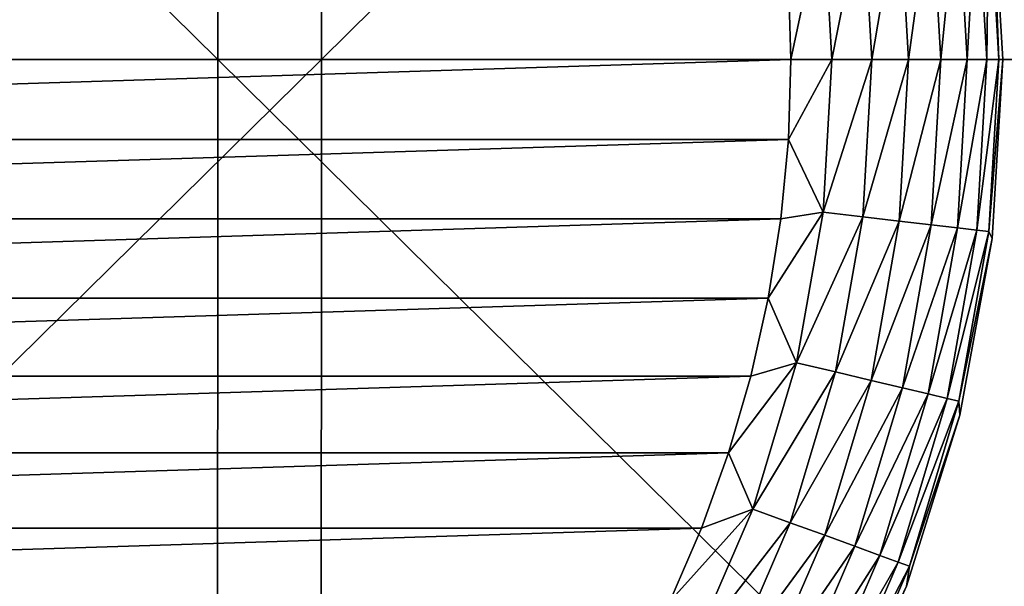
# Model space of a CAD drawing. Header units: millimetres. Extents: x -80 to 80, y -80 to 80.
# Tile 96 of 170: x 1.18 to 3.5, y -1.24 to 0.09. Entities that reach past the tile are written whole.
import ezdxf

# ---------------------------------------------------------------- set-up
doc = ezdxf.new("R2010")
doc.units = ezdxf.units.MM
doc.header["$LTSCALE"] = 13.670324
for name, color, linetype in [('1', 7, 'CONTINUOUS'), ('15', 7, 'CONTINUOUS'), ('16', 7, 'CONTINUOUS'), ('17', 7, 'CONTINUOUS'), ('18', 7, 'CONTINUOUS'), ('19', 7, 'CONTINUOUS'), ('2', 7, 'CONTINUOUS')]:
    doc.layers.add(name, color=color, linetype=linetype)

msp = doc.modelspace()

# ---------------------------------------------------------------- linework, layer by layer
at = {"layer": '1', "color": 7, "linetype": 'Continuous'}
for points in [[(1.8936, 0, 79.9776), (1.8918, 3.4896, 79.9015), (-1.6494, 0, 79.983), (1.8936, 0, 79.9776)], [(-1.6494, 0, 79.983), (1.8918, 3.4896, 79.9015), (-1.6479, 3.4896, 79.9069), (-1.6494, 0, 79.983)], [(1.8936, 0, 79.9776), (5.4278, 3.4896, 79.7393), (1.8918, 3.4896, 79.9015), (1.8936, 0, 79.9776)], [(5.433, 0, 79.8153), (5.4278, 3.4896, 79.7393), (1.8936, 0, 79.9776), (5.433, 0, 79.8153)], [(-1.6479, -3.4896, 79.9069), (1.8936, 0, 79.9776), (-1.6494, 0, 79.983), (-1.6479, -3.4896, 79.9069)], [(1.8918, -3.4896, 79.9015), (1.8936, 0, 79.9776), (-1.6479, -3.4896, 79.9069), (1.8918, -3.4896, 79.9015)], [(5.4278, -3.4896, 79.7393), (5.433, 0, 79.8153), (1.8918, -3.4896, 79.9015), (5.4278, -3.4896, 79.7393)], [(1.8918, -3.4896, 79.9015), (5.433, 0, 79.8153), (1.8936, 0, 79.9776), (1.8918, -3.4896, 79.9015)]]:
    msp.add_3dface(points, dxfattribs=at)
at = {"layer": '15', "color": 42, "linetype": 'Continuous', "true_color": 0xd9ad06}
for points in [[(-2.9941, 0.1881, 113.9065), (-3, 0, 113.9065), (2.9941, 0.1881, 113.9065), (-2.9941, 0.1881, 113.9065)], [(2.9941, 0.1881, 113.9065), (-3, 0, 113.9065), (3, 0, 113.9065), (2.9941, 0.1881, 113.9065)], [(3, 0, 113.9065), (-3, 0, 113.9065), (-2.9941, -0.1881, 113.9065), (3, 0, 113.9065)], [(2.9941, -0.1881, 113.9065), (3, 0, 113.9065), (-2.9941, -0.1881, 113.9065), (2.9941, -0.1881, 113.9065)], [(-2.9764, -0.3754, 113.9065), (2.9941, -0.1881, 113.9065), (-2.9941, -0.1881, 113.9065), (-2.9764, -0.3754, 113.9065)], [(2.9764, -0.3754, 113.9065), (2.9941, -0.1881, 113.9065), (-2.9764, -0.3754, 113.9065), (2.9764, -0.3754, 113.9065)], [(-2.9469, -0.5618, 113.9065), (2.9764, -0.3754, 113.9065), (-2.9764, -0.3754, 113.9065), (-2.9469, -0.5618, 113.9065)], [(2.9469, -0.5618, 113.9065), (2.9764, -0.3754, 113.9065), (-2.9469, -0.5618, 113.9065), (2.9469, -0.5618, 113.9065)], [(-2.9058, -0.7457, 113.9065), (2.9469, -0.5618, 113.9065), (-2.9469, -0.5618, 113.9065), (-2.9058, -0.7457, 113.9065)], [(2.9058, -0.7457, 113.9065), (2.9469, -0.5618, 113.9065), (-2.9058, -0.7457, 113.9065), (2.9058, -0.7457, 113.9065)], [(-2.8533, -0.9266, 113.9065), (2.9058, -0.7457, 113.9065), (-2.9058, -0.7457, 113.9065), (-2.8533, -0.9266, 113.9065)], [(2.8533, -0.9266, 113.9065), (2.9058, -0.7457, 113.9065), (-2.8533, -0.9266, 113.9065), (2.8533, -0.9266, 113.9065)], [(-2.7895, -1.1041, 113.9065), (2.8533, -0.9266, 113.9065), (-2.8533, -0.9266, 113.9065), (-2.7895, -1.1041, 113.9065)], [(2.7895, -1.1041, 113.9065), (2.8533, -0.9266, 113.9065), (-2.7895, -1.1041, 113.9065), (2.7895, -1.1041, 113.9065)], [(-2.7146, -1.277, 113.9065), (2.7895, -1.1041, 113.9065), (-2.7895, -1.1041, 113.9065), (-2.7146, -1.277, 113.9065)], [(2.7146, -1.277, 113.9065), (2.7895, -1.1041, 113.9065), (-2.7146, -1.277, 113.9065), (2.7146, -1.277, 113.9065)]]:
    msp.add_3dface(points, dxfattribs=at)
at = {"layer": '16', "color": 42, "linetype": 'Continuous', "true_color": 0xd9ad06}
for points in [[(3.4745, 0.4219, 113.4065), (3.5, 0, 113.4065), (3.4745, 0.4219, 78.9065), (3.4745, 0.4219, 113.4065)], [(3.4745, 0.4219, 78.9065), (3.5, 0, 113.4065), (3.5, 0, 78.9065), (3.4745, 0.4219, 78.9065)]]:
    msp.add_3dface(points, dxfattribs=at)
at = {"layer": '17', "color": 42, "linetype": 'Continuous', "true_color": 0xd9ad06}
for points in [[(3.5, 0, 78.9065), (3.5, 0, 113.4065), (3.4745, -0.4219, 113.4065), (3.5, 0, 78.9065)], [(3.5, 0, 78.9065), (3.4745, -0.4219, 113.4065), (3.4745, -0.4219, 78.9065), (3.5, 0, 78.9065)], [(3.4745, -0.4219, 113.4065), (3.3983, -0.8376, 113.4065), (3.4745, -0.4219, 78.9065), (3.4745, -0.4219, 113.4065)], [(3.4745, -0.4219, 78.9065), (3.3983, -0.8376, 113.4065), (3.3983, -0.8376, 78.9065), (3.4745, -0.4219, 78.9065)], [(3.3983, -0.8376, 113.4065), (3.2726, -1.2411, 113.4065), (3.3983, -0.8376, 78.9065), (3.3983, -0.8376, 113.4065)], [(3.3983, -0.8376, 78.9065), (3.2726, -1.2411, 113.4065), (3.2726, -1.2411, 78.9065), (3.3983, -0.8376, 78.9065)], [(3.2726, -1.2411, 113.4065), (3.0991, -1.6265, 113.4065), (3.2726, -1.2411, 78.9065), (3.2726, -1.2411, 113.4065)], [(3.2726, -1.2411, 78.9065), (3.0991, -1.6265, 113.4065), (3.0991, -1.6265, 78.9065), (3.2726, -1.2411, 78.9065)]]:
    msp.add_3dface(points, dxfattribs=at)
at = {"layer": '18', "color": 42, "linetype": 'Continuous', "true_color": 0xd9ad06}
for points in [[(3.4745, 0.4219, 113.4065), (3.4668, 0.4052, 113.5041), (3.4904, 0, 113.5041), (3.4745, 0.4219, 113.4065)], [(3.5, 0, 113.4065), (3.4745, 0.4219, 113.4065), (3.4904, 0, 113.5041), (3.5, 0, 113.4065)], [(3.3307, 0.3893, 113.7603), (3.3533, 0, 113.7603), (3.3925, 0.3965, 113.6845), (3.3307, 0.3893, 113.7603)], [(3.3925, 0.3965, 113.6845), (3.3533, 0, 113.7603), (3.4156, 0, 113.6845), (3.3925, 0.3965, 113.6845)], [(3.3925, 0.3965, 113.6845), (3.4156, 0, 113.6845), (3.4385, 0.4019, 113.598), (3.3925, 0.3965, 113.6845)], [(3.4385, 0.4019, 113.598), (3.4156, 0, 113.6845), (3.4619, 0, 113.598), (3.4385, 0.4019, 113.598)], [(3.4385, 0.4019, 113.598), (3.4619, 0, 113.598), (3.4668, 0.4052, 113.5041), (3.4385, 0.4019, 113.598)], [(3.4668, 0.4052, 113.5041), (3.4619, 0, 113.598), (3.4904, 0, 113.5041), (3.4668, 0.4052, 113.5041)], [(3.1693, 0.3704, 113.8687), (3.1909, 0, 113.8687), (3.2553, 0.3805, 113.8225), (3.1693, 0.3704, 113.8687)], [(3.2553, 0.3805, 113.8225), (3.1909, 0, 113.8687), (3.2775, 0, 113.8225), (3.2553, 0.3805, 113.8225)], [(3.2553, 0.3805, 113.8225), (3.2775, 0, 113.8225), (3.3307, 0.3893, 113.7603), (3.2553, 0.3805, 113.8225)], [(3.3307, 0.3893, 113.7603), (3.2775, 0, 113.8225), (3.3533, 0, 113.7603), (3.3307, 0.3893, 113.7603)], [(2.9941, 0.1881, 113.9065), (3, 0, 113.9065), (3.076, 0.3595, 113.897), (2.9941, 0.1881, 113.9065)], [(3.076, 0.3595, 113.897), (3, 0, 113.9065), (3.097, 0, 113.897), (3.076, 0.3595, 113.897)], [(3.076, 0.3595, 113.897), (3.097, 0, 113.897), (3.1693, 0.3704, 113.8687), (3.076, 0.3595, 113.897)], [(3.1693, 0.3704, 113.8687), (3.097, 0, 113.897), (3.1909, 0, 113.8687), (3.1693, 0.3704, 113.8687)]]:
    msp.add_3dface(points, dxfattribs=at)
at = {"layer": '19', "color": 42, "linetype": 'Continuous', "true_color": 0xd9ad06}
for points in [[(3, 0, 113.9065), (2.9941, -0.1881, 113.9065), (3.097, 0, 113.897), (3, 0, 113.9065)], [(3.097, 0, 113.897), (2.9941, -0.1881, 113.9065), (3.076, -0.3595, 113.897), (3.097, 0, 113.897)], [(3.1909, 0, 113.8687), (3.097, 0, 113.897), (3.076, -0.3595, 113.897), (3.1909, 0, 113.8687)], [(3.1909, 0, 113.8687), (3.076, -0.3595, 113.897), (3.1693, -0.3704, 113.8687), (3.1909, 0, 113.8687)], [(3.2775, 0, 113.8225), (3.1909, 0, 113.8687), (3.1693, -0.3704, 113.8687), (3.2775, 0, 113.8225)], [(3.2775, 0, 113.8225), (3.1693, -0.3704, 113.8687), (3.2553, -0.3805, 113.8225), (3.2775, 0, 113.8225)], [(3.3533, 0, 113.7603), (3.2775, 0, 113.8225), (3.2553, -0.3805, 113.8225), (3.3533, 0, 113.7603)], [(3.3533, 0, 113.7603), (3.2553, -0.3805, 113.8225), (3.3307, -0.3893, 113.7603), (3.3533, 0, 113.7603)], [(3.4156, 0, 113.6845), (3.3533, 0, 113.7603), (3.3307, -0.3893, 113.7603), (3.4156, 0, 113.6845)], [(3.4156, 0, 113.6845), (3.3307, -0.3893, 113.7603), (3.3925, -0.3965, 113.6845), (3.4156, 0, 113.6845)], [(3.4619, 0, 113.598), (3.4156, 0, 113.6845), (3.3925, -0.3965, 113.6845), (3.4619, 0, 113.598)], [(3.4619, 0, 113.598), (3.3925, -0.3965, 113.6845), (3.4385, -0.4019, 113.598), (3.4619, 0, 113.598)], [(3.4904, 0, 113.5041), (3.4619, 0, 113.598), (3.4385, -0.4019, 113.598), (3.4904, 0, 113.5041)], [(3.4904, 0, 113.5041), (3.4385, -0.4019, 113.598), (3.4668, -0.4052, 113.5041), (3.4904, 0, 113.5041)], [(3.4745, -0.4219, 113.4065), (3.5, 0, 113.4065), (3.4668, -0.4052, 113.5041), (3.4745, -0.4219, 113.4065)], [(3.5, 0, 113.4065), (3.4904, 0, 113.5041), (3.4668, -0.4052, 113.5041), (3.5, 0, 113.4065)], [(2.9941, -0.1881, 113.9065), (2.9764, -0.3754, 113.9065), (3.076, -0.3595, 113.897), (2.9941, -0.1881, 113.9065)], [(2.9764, -0.3754, 113.9065), (2.9469, -0.5618, 113.9065), (3.076, -0.3595, 113.897), (2.9764, -0.3754, 113.9065)], [(3.076, -0.3595, 113.897), (2.9469, -0.5618, 113.9065), (3.0135, -0.7142, 113.897), (3.076, -0.3595, 113.897)], [(3.076, -0.3595, 113.897), (3.0135, -0.7142, 113.897), (3.1693, -0.3704, 113.8687), (3.076, -0.3595, 113.897)], [(3.1693, -0.3704, 113.8687), (3.0135, -0.7142, 113.897), (3.1049, -0.7359, 113.8687), (3.1693, -0.3704, 113.8687)], [(3.1693, -0.3704, 113.8687), (3.1049, -0.7359, 113.8687), (3.2553, -0.3805, 113.8225), (3.1693, -0.3704, 113.8687)], [(3.2553, -0.3805, 113.8225), (3.1049, -0.7359, 113.8687), (3.1891, -0.7558, 113.8225), (3.2553, -0.3805, 113.8225)], [(3.2553, -0.3805, 113.8225), (3.1891, -0.7558, 113.8225), (3.3307, -0.3893, 113.7603), (3.2553, -0.3805, 113.8225)], [(3.3307, -0.3893, 113.7603), (3.1891, -0.7558, 113.8225), (3.263, -0.7733, 113.7603), (3.3307, -0.3893, 113.7603)], [(3.3307, -0.3893, 113.7603), (3.263, -0.7733, 113.7603), (3.3925, -0.3965, 113.6845), (3.3307, -0.3893, 113.7603)], [(3.3925, -0.3965, 113.6845), (3.263, -0.7733, 113.7603), (3.3236, -0.7877, 113.6845), (3.3925, -0.3965, 113.6845)], [(3.3925, -0.3965, 113.6845), (3.3236, -0.7877, 113.6845), (3.4385, -0.4019, 113.598), (3.3925, -0.3965, 113.6845)], [(3.4385, -0.4019, 113.598), (3.3236, -0.7877, 113.6845), (3.3686, -0.7984, 113.598), (3.4385, -0.4019, 113.598)], [(3.4385, -0.4019, 113.598), (3.3686, -0.7984, 113.598), (3.4668, -0.4052, 113.5041), (3.4385, -0.4019, 113.598)], [(3.4668, -0.4052, 113.5041), (3.3686, -0.7984, 113.598), (3.3963, -0.8049, 113.5041), (3.4668, -0.4052, 113.5041)], [(3.4745, -0.4219, 113.4065), (3.4668, -0.4052, 113.5041), (3.3963, -0.8049, 113.5041), (3.4745, -0.4219, 113.4065)], [(3.3983, -0.8376, 113.4065), (3.4745, -0.4219, 113.4065), (3.3963, -0.8049, 113.5041), (3.3983, -0.8376, 113.4065)], [(2.9469, -0.5618, 113.9065), (2.9058, -0.7457, 113.9065), (3.0135, -0.7142, 113.897), (2.9469, -0.5618, 113.9065)], [(2.9058, -0.7457, 113.9065), (2.8533, -0.9266, 113.9065), (3.0135, -0.7142, 113.897), (2.9058, -0.7457, 113.9065)], [(3.0135, -0.7142, 113.897), (2.8533, -0.9266, 113.9065), (2.9102, -1.0592, 113.897), (3.0135, -0.7142, 113.897)], [(3.0135, -0.7142, 113.897), (2.9102, -1.0592, 113.897), (3.1049, -0.7359, 113.8687), (3.0135, -0.7142, 113.897)], [(3.1049, -0.7359, 113.8687), (2.9102, -1.0592, 113.897), (2.9985, -1.0913, 113.8687), (3.1049, -0.7359, 113.8687)], [(3.1049, -0.7359, 113.8687), (2.9985, -1.0913, 113.8687), (3.1891, -0.7558, 113.8225), (3.1049, -0.7359, 113.8687)], [(3.1891, -0.7558, 113.8225), (2.9985, -1.0913, 113.8687), (3.0798, -1.121, 113.8225), (3.1891, -0.7558, 113.8225)], [(3.1891, -0.7558, 113.8225), (3.0798, -1.121, 113.8225), (3.263, -0.7733, 113.7603), (3.1891, -0.7558, 113.8225)], [(3.263, -0.7733, 113.7603), (3.0798, -1.121, 113.8225), (3.1511, -1.1469, 113.7603), (3.263, -0.7733, 113.7603)], [(3.263, -0.7733, 113.7603), (3.1511, -1.1469, 113.7603), (3.3236, -0.7877, 113.6845), (3.263, -0.7733, 113.7603)], [(3.3236, -0.7877, 113.6845), (3.1511, -1.1469, 113.7603), (3.2096, -1.1682, 113.6845), (3.3236, -0.7877, 113.6845)], [(3.3236, -0.7877, 113.6845), (3.2096, -1.1682, 113.6845), (3.3686, -0.7984, 113.598), (3.3236, -0.7877, 113.6845)], [(3.3686, -0.7984, 113.598), (3.2096, -1.1682, 113.6845), (3.2531, -1.184, 113.598), (3.3686, -0.7984, 113.598)], [(3.3686, -0.7984, 113.598), (3.2531, -1.184, 113.598), (3.3963, -0.8049, 113.5041), (3.3686, -0.7984, 113.598)], [(3.3963, -0.8049, 113.5041), (3.2531, -1.184, 113.598), (3.2799, -1.1938, 113.5041), (3.3963, -0.8049, 113.5041)], [(3.3983, -0.8376, 113.4065), (3.3963, -0.8049, 113.5041), (3.2799, -1.1938, 113.5041), (3.3983, -0.8376, 113.4065)], [(3.2726, -1.2411, 113.4065), (3.3983, -0.8376, 113.4065), (3.2799, -1.1938, 113.5041), (3.2726, -1.2411, 113.4065)], [(2.8533, -0.9266, 113.9065), (2.7895, -1.1041, 113.9065), (2.9102, -1.0592, 113.897), (2.8533, -0.9266, 113.9065)], [(2.7895, -1.1041, 113.9065), (2.7146, -1.277, 113.9065), (2.9102, -1.0592, 113.897), (2.7895, -1.1041, 113.9065)], [(2.9102, -1.0592, 113.897), (2.7146, -1.277, 113.9065), (2.7676, -1.3899, 113.897), (2.9102, -1.0592, 113.897)], [(2.9102, -1.0592, 113.897), (2.7676, -1.3899, 113.897), (2.9985, -1.0913, 113.8687), (2.9102, -1.0592, 113.897)], [(2.9985, -1.0913, 113.8687), (2.7676, -1.3899, 113.897), (2.8515, -1.4321, 113.8687), (2.9985, -1.0913, 113.8687)], [(2.9985, -1.0913, 113.8687), (2.8515, -1.4321, 113.8687), (3.0798, -1.121, 113.8225), (2.9985, -1.0913, 113.8687)], [(3.0798, -1.121, 113.8225), (2.8515, -1.4321, 113.8687), (2.9288, -1.4709, 113.8225), (3.0798, -1.121, 113.8225)], [(3.0798, -1.121, 113.8225), (2.9288, -1.4709, 113.8225), (3.1511, -1.1469, 113.7603), (3.0798, -1.121, 113.8225)], [(3.1511, -1.1469, 113.7603), (2.9288, -1.4709, 113.8225), (2.9967, -1.505, 113.7603), (3.1511, -1.1469, 113.7603)], [(3.1511, -1.1469, 113.7603), (2.9967, -1.505, 113.7603), (3.2096, -1.1682, 113.6845), (3.1511, -1.1469, 113.7603)], [(3.2096, -1.1682, 113.6845), (2.9967, -1.505, 113.7603), (3.0523, -1.5329, 113.6845), (3.2096, -1.1682, 113.6845)], [(3.2096, -1.1682, 113.6845), (3.0523, -1.5329, 113.6845), (3.2531, -1.184, 113.598), (3.2096, -1.1682, 113.6845)], [(3.2531, -1.184, 113.598), (3.0523, -1.5329, 113.6845), (3.0937, -1.5537, 113.598), (3.2531, -1.184, 113.598)], [(3.2531, -1.184, 113.598), (3.0937, -1.5537, 113.598), (3.2799, -1.1938, 113.5041), (3.2531, -1.184, 113.598)], [(3.2799, -1.1938, 113.5041), (3.0937, -1.5537, 113.598), (3.1191, -1.5665, 113.5041), (3.2799, -1.1938, 113.5041)], [(3.2726, -1.2411, 113.4065), (3.2799, -1.1938, 113.5041), (3.1191, -1.5665, 113.5041), (3.2726, -1.2411, 113.4065)], [(3.0991, -1.6265, 113.4065), (3.2726, -1.2411, 113.4065), (3.1191, -1.5665, 113.5041), (3.0991, -1.6265, 113.4065)]]:
    msp.add_3dface(points, dxfattribs=at)
at = {"layer": '2', "color": 7, "linetype": 'Continuous'}
for points in [[(-1.8918, 3.4896, -79.9015), (1.6494, 0, -79.983), (-1.8936, 0, -79.9776), (-1.8918, 3.4896, -79.9015)], [(1.6479, 3.4896, -79.9069), (1.6494, 0, -79.983), (-1.8918, 3.4896, -79.9015), (1.6479, 3.4896, -79.9069)], [(5.1843, 3.4896, -79.7555), (5.1893, 0, -79.8315), (1.6479, 3.4896, -79.9069), (5.1843, 3.4896, -79.7555)], [(1.6479, 3.4896, -79.9069), (5.1893, 0, -79.8315), (1.6494, 0, -79.983), (1.6479, 3.4896, -79.9069)], [(1.6494, 0, -79.983), (1.6479, -3.4896, -79.9069), (-1.8936, 0, -79.9776), (1.6494, 0, -79.983)], [(-1.8936, 0, -79.9776), (1.6479, -3.4896, -79.9069), (-1.8918, -3.4896, -79.9015), (-1.8936, 0, -79.9776)], [(1.6494, 0, -79.983), (5.1843, -3.4896, -79.7555), (1.6479, -3.4896, -79.9069), (1.6494, 0, -79.983)], [(5.1893, 0, -79.8315), (5.1843, -3.4896, -79.7555), (1.6494, 0, -79.983), (5.1893, 0, -79.8315)]]:
    msp.add_3dface(points, dxfattribs=at)

doc.saveas('drawing.dxf')
